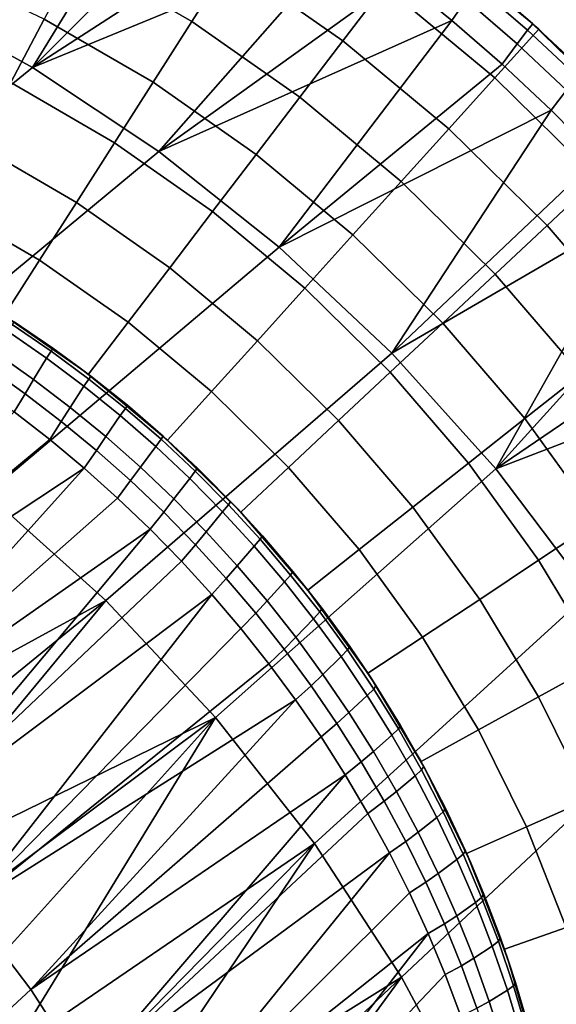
# Model space of a CAD drawing. Header units: millimetres. Extents: x 2387 to 13955, y -4964 to 364.
# Tile 254 of 256: x 13865 to 13908, y -2715 to -2635. Entities that reach past the tile are written whole.
import ezdxf

# ---------------------------------------------------------------- set-up
doc = ezdxf.new("R2010")
doc.units = ezdxf.units.MM
doc.header["$MEASUREMENT"] = 0
doc.layers.add('sistema 2', color=7, linetype='Continuous', true_color=0x000000)

msp = doc.modelspace()

# ---------------------------------------------------------------- linework, layer by layer
at = {"layer": 'sistema 2'}
for points in [[(13865.658, -2639.246, 644.123), (13855.03, -2633.369, 644.867), (13877.483, -2619.936, 739.719)], [(13865.658, -2639.246, 644.123), (13877.483, -2619.936, 739.719), (13882.16, -2622.708, 739.331)], [(13882.16, -2622.708, 739.331), (13886.713, -2625.637, 738.992), (13865.658, -2639.246, 644.123)], [(13881.698, -2630.675, 1220.842), (13872.016, -2625.049, 1220.842), (13869.33, -2630.148, 1221.866), (13878.596, -2635.532, 1221.866)], [(13891.175, -2628.744, 738.7), (13865.658, -2639.246, 644.123), (13886.713, -2625.637, 738.992)], [(13894.267, -2632.647, 1219.166), (13884.707, -2625.962, 1219.166), (13881.698, -2630.675, 1220.842), (13890.874, -2637.092, 1220.842)], [(13906.156, -2635.563, 1216.864), (13902.089, -2632.062, 772.375), (13896.538, -2627.684, 1216.864)], [(13906.811, -2636.153, 1216.864), (13897.5, -2628.409, 1216.864), (13894.267, -2632.647, 1219.166), (13903.234, -2640.106, 1219.166)], [(13875.926, -2646.084, 643.61), (13865.658, -2639.246, 644.123), (13891.175, -2628.744, 738.7)], [(13895.506, -2632, 738.456), (13875.926, -2646.084, 643.61), (13891.175, -2628.744, 738.7)], [(13878.596, -2635.532, 1221.866), (13869.33, -2630.148, 1221.866), (13866.606, -2635.32, 1222.213), (13875.45, -2640.458, 1222.213)], [(13866.606, -2635.32, 1222.213), (13857.364, -2630.937, 1222.213), (13855.085, -2636.311, 1221.863), (13863.886, -2640.485, 1221.863)], [(13890.874, -2637.092, 1220.842), (13881.698, -2630.675, 1220.842), (13878.596, -2635.532, 1221.866), (13887.378, -2641.674, 1221.866)], [(13899.733, -2635.425, 738.26), (13895.506, -2632, 738.456), (13896.616, -2630.273, 749.693), (13900.897, -2633.724, 749.535)], [(13895.506, -2632, 738.456), (13899.733, -2635.425, 738.26), (13875.926, -2646.084, 643.61)], [(13903.234, -2640.106, 1219.166), (13894.267, -2632.647, 1219.166), (13890.874, -2637.092, 1220.842), (13899.483, -2644.252, 1220.842)], [(13905.883, -2636.234, 760.831), (13905.053, -2637.337, 749.409), (13900.897, -2633.724, 749.535), (13901.686, -2632.6, 760.933)], [(13905.883, -2636.234, 760.831), (13901.686, -2632.6, 760.933), (13902.089, -2632.062, 772.375), (13906.31, -2635.701, 772.295)], [(13906.31, -2635.701, 772.295), (13902.089, -2632.062, 772.375), (13906.156, -2635.563, 1216.864)], [(13840.859, -2659.442, 520.03), (13829.727, -2653.75, 520.811), (13855.03, -2633.369, 644.867), (13865.658, -2639.246, 644.123)], [(13903.828, -2638.998, 738.111), (13899.733, -2635.425, 738.26), (13900.897, -2633.724, 749.535), (13905.053, -2637.337, 749.409)], [(13875.45, -2640.458, 1222.213), (13866.606, -2635.32, 1222.213), (13863.886, -2640.485, 1221.863), (13872.308, -2645.379, 1221.863)], [(13887.378, -2641.674, 1221.866), (13878.596, -2635.532, 1221.866), (13875.45, -2640.458, 1222.213), (13883.832, -2646.32, 1222.213)], [(13885.704, -2653.844, 643.344), (13875.926, -2646.084, 643.61), (13899.733, -2635.425, 738.26)], [(13903.828, -2638.998, 738.111), (13885.704, -2653.844, 643.344), (13899.733, -2635.425, 738.26)], [(13909.912, -2640, 760.745), (13905.883, -2636.234, 760.831), (13906.31, -2635.701, 772.295), (13910.337, -2639.451, 772.216)], [(13910.337, -2639.451, 772.216), (13906.156, -2635.563, 1216.864), (13915.126, -2644.307, 1216.864)], [(13906.156, -2635.563, 1216.864), (13910.337, -2639.451, 772.216), (13906.31, -2635.701, 772.295)], [(13915.445, -2644.644, 1216.864), (13906.811, -2636.153, 1216.864), (13903.234, -2640.106, 1219.166), (13911.552, -2648.284, 1219.166)], [(13909.912, -2640, 760.745), (13909.064, -2641.098, 749.316), (13905.053, -2637.337, 749.409), (13905.883, -2636.234, 760.831)], [(13899.483, -2644.252, 1220.842), (13890.874, -2637.092, 1220.842), (13887.378, -2641.674, 1221.866), (13895.617, -2648.526, 1221.866)], [(13907.806, -2642.735, 738.011), (13903.828, -2638.998, 738.111), (13905.053, -2637.337, 749.409), (13909.064, -2641.098, 749.316)], [(13885.704, -2653.844, 643.344), (13903.828, -2638.998, 738.111), (13907.806, -2642.735, 738.011)], [(13851.647, -2666.17, 519.486), (13840.859, -2659.442, 520.03), (13865.658, -2639.246, 644.123), (13875.926, -2646.084, 643.61)], [(13872.308, -2645.379, 1221.863), (13863.886, -2640.485, 1221.863), (13861.208, -2645.57, 1220.837), (13869.215, -2650.222, 1220.837)], [(13883.832, -2646.32, 1222.213), (13875.45, -2640.458, 1222.213), (13872.308, -2645.379, 1221.863), (13880.29, -2650.961, 1221.863)], [(13911.552, -2648.284, 1219.166), (13903.234, -2640.106, 1219.166), (13899.483, -2644.252, 1220.842), (13907.468, -2652.104, 1220.842)], [(13911.616, -2646.585, 737.959), (13907.806, -2642.735, 738.011), (13909.064, -2641.098, 749.316), (13912.928, -2644.998, 749.256)], [(13895.617, -2648.526, 1221.866), (13887.378, -2641.674, 1221.866), (13883.832, -2646.32, 1222.213), (13891.696, -2652.861, 1222.213)], [(13907.806, -2642.735, 738.011), (13894.868, -2662.463, 643.335), (13885.704, -2653.844, 643.344)], [(13907.806, -2642.735, 738.011), (13911.616, -2646.585, 737.959), (13894.868, -2662.463, 643.335)], [(13907.468, -2652.104, 1220.842), (13899.483, -2644.252, 1220.842), (13895.617, -2648.526, 1221.866), (13903.258, -2656.04, 1221.866)], [(13880.29, -2650.961, 1221.863), (13872.308, -2645.379, 1221.863), (13869.215, -2650.222, 1220.837), (13876.805, -2655.53, 1220.837)], [(13861.946, -2673.895, 519.195), (13851.647, -2666.17, 519.486), (13875.926, -2646.084, 643.61), (13885.704, -2653.844, 643.344)], [(13869.215, -2650.222, 1220.837), (13861.208, -2645.57, 1220.837), (13858.611, -2650.499, 1219.161), (13866.216, -2654.918, 1219.161)], [(13891.696, -2652.861, 1222.213), (13883.832, -2646.32, 1222.213), (13880.29, -2650.961, 1221.863), (13887.779, -2657.19, 1221.863)], [(13915.299, -2650.585, 737.955), (13894.868, -2662.463, 643.335), (13911.616, -2646.585, 737.959)], [(13903.258, -2656.04, 1221.866), (13895.617, -2648.526, 1221.866), (13891.696, -2652.861, 1222.213), (13898.988, -2660.032, 1222.213)], [(13919.158, -2657.129, 1219.166), (13911.552, -2648.284, 1219.166), (13907.468, -2652.104, 1220.842), (13914.77, -2660.594, 1220.842)], [(13876.805, -2655.53, 1220.837), (13869.215, -2650.222, 1220.837), (13866.216, -2654.918, 1219.161), (13873.424, -2659.959, 1219.161)], [(13866.216, -2654.918, 1219.161), (13858.611, -2650.499, 1219.161), (13856.135, -2655.201, 1216.864), (13863.356, -2659.397, 1216.864)], [(13887.779, -2657.19, 1221.863), (13880.29, -2650.961, 1221.863), (13876.805, -2655.53, 1220.837), (13883.924, -2661.451, 1220.837)], [(13915.299, -2650.585, 737.955), (13903.303, -2671.858, 643.587), (13894.868, -2662.463, 643.335)], [(13903.303, -2671.858, 643.587), (13915.299, -2650.585, 737.955), (13918.837, -2654.722, 737.999)], [(13914.77, -2660.594, 1220.842), (13907.468, -2652.104, 1220.842), (13903.258, -2656.04, 1221.866), (13910.246, -2664.165, 1221.866)], [(13898.988, -2660.032, 1222.213), (13891.696, -2652.861, 1222.213), (13887.779, -2657.19, 1221.863), (13894.725, -2664.019, 1221.863)], [(13871.615, -2682.554, 519.168), (13861.946, -2673.895, 519.195), (13885.704, -2653.844, 643.344), (13894.868, -2662.463, 643.335)], [(13873.424, -2659.959, 1219.161), (13866.216, -2654.918, 1219.161), (13863.356, -2659.397, 1216.864), (13870.2, -2664.183, 1216.864)], [(13903.303, -2671.858, 643.587), (13918.837, -2654.722, 737.999), (13922.23, -2658.997, 738.091)], [(13883.924, -2661.451, 1220.837), (13876.805, -2655.53, 1220.837), (13873.424, -2659.959, 1219.161), (13880.187, -2665.583, 1219.161)], [(13910.246, -2664.165, 1221.866), (13903.258, -2656.04, 1221.866), (13898.988, -2660.032, 1222.213), (13905.658, -2667.787, 1222.213)], [(13894.725, -2664.019, 1221.863), (13887.779, -2657.19, 1221.863), (13883.924, -2661.451, 1220.837), (13890.527, -2667.944, 1220.837)], [(13862.544, -2658.886, 1216.864), (13867.315, -2662.063, 773.016), (13869.537, -2663.683, 1216.864)], [(13862.544, -2658.886, 1216.864), (13864.15, -2659.912, 773.082), (13867.315, -2662.063, 773.016)], [(13925.444, -2663.366, 738.23), (13903.303, -2671.858, 643.587), (13922.23, -2658.997, 738.091)], [(13866.793, -2662.877, 761.457), (13867.16, -2662.299, 767.231), (13864.006, -2660.142, 767.336), (13863.668, -2660.715, 761.602)], [(13867.315, -2662.063, 773.016), (13864.15, -2659.912, 773.082), (13864.006, -2660.142, 767.336), (13867.16, -2662.299, 767.231)], [(13880.187, -2665.583, 1219.161), (13873.424, -2659.959, 1219.161), (13870.2, -2664.183, 1216.864), (13876.621, -2669.523, 1216.864)], [(13905.658, -2667.787, 1222.213), (13898.988, -2660.032, 1222.213), (13894.725, -2664.019, 1221.863), (13901.076, -2671.405, 1221.863)], [(13865.737, -2664.612, 749.996), (13866.793, -2662.877, 761.457), (13863.668, -2660.715, 761.602), (13862.685, -2662.456, 750.22)], [(13890.527, -2667.944, 1220.837), (13883.924, -2661.451, 1220.837), (13880.187, -2665.583, 1219.161), (13886.457, -2671.75, 1219.161)], [(13870.379, -2664.321, 772.951), (13867.315, -2662.063, 773.016), (13867.16, -2662.299, 767.231), (13870.219, -2664.566, 767.134)], [(13867.315, -2662.063, 773.016), (13870.379, -2664.321, 772.951), (13869.537, -2663.683, 1216.864)], [(13865.052, -2665.765, 744.336), (13865.737, -2664.612, 749.996), (13862.685, -2662.456, 750.22), (13862.042, -2663.622, 744.599)], [(13868.716, -2666.879, 749.803), (13869.83, -2665.151, 761.328), (13866.793, -2662.877, 761.457), (13865.737, -2664.612, 749.996)], [(13869.83, -2665.151, 761.328), (13870.219, -2664.566, 767.134), (13867.16, -2662.299, 767.231), (13866.793, -2662.877, 761.457)], [(13880.527, -2692.061, 519.411), (13871.615, -2682.554, 519.168), (13894.868, -2662.463, 643.335), (13903.303, -2671.858, 643.587)], [(13865.052, -2665.765, 744.336), (13862.042, -2663.622, 744.599), (13861.217, -2665.114, 739.1), (13864.166, -2667.243, 738.801)], [(13873.365, -2666.702, 772.886), (13876.17, -2669.116, 1216.864), (13869.537, -2663.683, 1216.864)], [(13873.365, -2666.702, 772.886), (13869.537, -2663.683, 1216.864), (13870.379, -2664.321, 772.951)], [(13903.303, -2671.858, 643.587), (13925.444, -2663.366, 738.23), (13910.907, -2681.926, 644.099)], [(13867.993, -2668.02, 744.11), (13868.716, -2666.879, 749.803), (13865.737, -2664.612, 749.996), (13865.052, -2665.765, 744.336)], [(13872.784, -2667.537, 761.215), (13873.197, -2666.951, 767.045), (13870.219, -2664.566, 767.134), (13869.83, -2665.151, 761.328)], [(13873.365, -2666.702, 772.886), (13870.379, -2664.321, 772.951), (13870.219, -2664.566, 767.134), (13873.197, -2666.951, 767.045)], [(13901.076, -2671.405, 1221.863), (13894.725, -2664.019, 1221.863), (13890.527, -2667.944, 1220.837), (13896.565, -2674.966, 1220.837)], [(13916.527, -2672.847, 1221.866), (13910.246, -2664.165, 1221.866), (13905.658, -2667.787, 1222.213), (13911.654, -2676.073, 1222.213)], [(13871.605, -2669.247, 749.641), (13872.784, -2667.537, 761.215), (13869.83, -2665.151, 761.328), (13868.716, -2666.879, 749.803)], [(13867.993, -2668.02, 744.11), (13865.052, -2665.765, 744.336), (13864.166, -2667.243, 738.801), (13867.054, -2669.484, 738.546)], [(13886.457, -2671.75, 1219.161), (13880.187, -2665.583, 1219.161), (13876.621, -2669.523, 1216.864), (13882.576, -2675.379, 1216.864)], [(13870.843, -2670.369, 743.924), (13871.605, -2669.247, 749.641), (13868.716, -2666.879, 749.803), (13867.993, -2668.02, 744.11)], [(13875.661, -2670.045, 761.118), (13876.1, -2669.463, 766.964), (13873.197, -2666.951, 767.045), (13872.784, -2667.537, 761.215)], [(13876.276, -2669.212, 772.821), (13873.365, -2666.702, 772.886), (13873.197, -2666.951, 767.045), (13876.1, -2669.463, 766.964)], [(13876.17, -2669.116, 1216.864), (13873.365, -2666.702, 772.886), (13876.276, -2669.212, 772.821)], [(13867.054, -2669.484, 738.546), (13864.166, -2667.243, 738.801), (13842.188, -2690.092, 653.143)], [(13874.417, -2671.727, 749.511), (13875.661, -2670.045, 761.118), (13872.784, -2667.537, 761.215), (13871.605, -2669.247, 749.641)], [(13911.654, -2676.073, 1222.213), (13905.658, -2667.787, 1222.213), (13901.076, -2671.405, 1221.863), (13906.786, -2679.296, 1221.863)], [(13870.843, -2670.369, 743.924), (13867.993, -2668.02, 744.11), (13867.054, -2669.484, 738.546), (13869.849, -2671.809, 738.339)], [(13896.565, -2674.966, 1220.837), (13890.527, -2667.944, 1220.837), (13886.457, -2671.75, 1219.161), (13892.192, -2678.418, 1219.161)], [(13873.615, -2672.824, 743.777), (13874.417, -2671.727, 749.511), (13871.605, -2669.247, 749.641), (13870.843, -2670.369, 743.924)], [(13879.053, -2671.798, 772.758), (13876.276, -2669.212, 772.821), (13876.1, -2669.463, 766.964), (13878.878, -2672.059, 766.891)], [(13876.17, -2669.116, 1216.864), (13879.053, -2671.798, 772.758), (13882.356, -2675.147, 1216.864)], [(13876.276, -2669.212, 772.821), (13879.053, -2671.798, 772.758), (13876.17, -2669.116, 1216.864)], [(13869.849, -2671.809, 738.339), (13867.054, -2669.484, 738.546), (13842.188, -2690.092, 653.143)], [(13877.141, -2674.308, 749.412), (13878.426, -2672.643, 761.037), (13875.661, -2670.045, 761.118), (13874.417, -2671.727, 749.511)], [(13878.426, -2672.643, 761.037), (13878.878, -2672.059, 766.891), (13876.1, -2669.463, 766.964), (13875.661, -2670.045, 761.118)], [(13873.615, -2672.824, 743.777), (13870.843, -2670.369, 743.924), (13869.849, -2671.809, 738.339), (13872.567, -2674.233, 738.177)], [(13848.674, -2695.354, 652.839), (13869.849, -2671.809, 738.339), (13842.188, -2690.092, 653.143)], [(13869.849, -2671.809, 738.339), (13848.674, -2695.354, 652.839), (13872.567, -2674.233, 738.177)], [(13876.311, -2675.386, 743.669), (13877.141, -2674.308, 749.412), (13874.417, -2671.727, 749.511), (13873.615, -2672.824, 743.777)], [(13881.754, -2674.512, 772.693), (13879.053, -2671.798, 772.758), (13878.878, -2672.059, 766.891), (13881.573, -2674.776, 766.826)], [(13882.356, -2675.147, 1216.864), (13879.053, -2671.798, 772.758), (13881.754, -2674.512, 772.693)], [(13888.569, -2702.303, 519.922), (13880.527, -2692.061, 519.411), (13903.303, -2671.858, 643.587), (13910.907, -2681.926, 644.099)], [(13892.192, -2678.418, 1219.161), (13886.457, -2671.75, 1219.161), (13882.576, -2675.379, 1216.864), (13888.022, -2681.711, 1216.864)], [(13906.786, -2679.296, 1221.863), (13901.076, -2671.405, 1221.863), (13896.565, -2674.966, 1220.837), (13901.994, -2682.469, 1220.837)], [(13879.761, -2676.977, 749.345), (13881.101, -2675.351, 760.972), (13878.426, -2672.643, 761.037), (13877.141, -2674.308, 749.412)], [(13881.101, -2675.351, 760.972), (13881.573, -2674.776, 766.826), (13878.878, -2672.059, 766.891), (13878.426, -2672.643, 761.037)], [(13876.311, -2675.386, 743.669), (13873.615, -2672.824, 743.777), (13872.567, -2674.233, 738.177), (13875.221, -2676.768, 738.061)], [(13871.615, -2682.554, 519.168), (13843.708, -2697.796, 399.17), (13861.946, -2673.895, 519.195)], [(13848.674, -2695.354, 652.839), (13875.221, -2676.768, 738.061), (13872.567, -2674.233, 738.177)], [(13878.896, -2678.025, 743.6), (13879.761, -2676.977, 749.345), (13877.141, -2674.308, 749.412), (13876.311, -2675.386, 743.669)], [(13883.67, -2678.154, 760.922), (13884.156, -2677.584, 766.769), (13881.573, -2674.776, 766.826), (13881.101, -2675.351, 760.972)], [(13884.338, -2677.316, 772.629), (13881.754, -2674.512, 772.693), (13881.573, -2674.776, 766.826), (13884.156, -2677.584, 766.769)], [(13881.754, -2674.512, 772.693), (13884.338, -2677.316, 772.629), (13882.356, -2675.147, 1216.864)], [(13901.994, -2682.469, 1220.837), (13896.565, -2674.966, 1220.837), (13892.192, -2678.418, 1219.161), (13897.349, -2685.544, 1219.161)], [(13878.896, -2678.025, 743.6), (13876.311, -2675.386, 743.669), (13875.221, -2676.768, 738.061), (13877.76, -2679.367, 737.992)], [(13882.29, -2679.745, 749.309), (13883.67, -2678.154, 760.922), (13881.101, -2675.351, 760.972), (13879.761, -2676.977, 749.345)], [(13888.021, -2681.713, 1216.864), (13882.356, -2675.147, 1216.864), (13884.338, -2677.316, 772.629)], [(13916.938, -2684.831, 1222.213), (13911.654, -2676.073, 1222.213), (13906.786, -2679.296, 1221.863), (13911.817, -2687.636, 1221.863)], [(13854.771, -2701.157, 652.768), (13875.221, -2676.768, 738.061), (13848.674, -2695.354, 652.839)], [(13877.76, -2679.367, 737.992), (13875.221, -2676.768, 738.061), (13854.771, -2701.157, 652.768)], [(13881.399, -2680.765, 743.571), (13882.29, -2679.745, 749.309), (13879.761, -2676.977, 749.345), (13878.896, -2678.025, 743.6)], [(13886.815, -2680.217, 772.565), (13884.338, -2677.316, 772.629), (13884.156, -2677.584, 766.769), (13886.632, -2680.489, 766.721)], [(13886.815, -2680.217, 772.565), (13888.021, -2681.713, 1216.864), (13884.338, -2677.316, 772.629)], [(13877.76, -2679.367, 737.992), (13880.224, -2682.067, 737.968), (13881.399, -2680.765, 743.571), (13878.896, -2678.025, 743.6)], [(13884.716, -2682.599, 749.304), (13886.134, -2681.049, 760.888), (13883.67, -2678.154, 760.922), (13882.29, -2679.745, 749.309)], [(13886.134, -2681.049, 760.888), (13886.632, -2680.489, 766.721), (13884.156, -2677.584, 766.769), (13883.67, -2678.154, 760.922)], [(13897.349, -2685.544, 1219.161), (13892.192, -2678.418, 1219.161), (13888.022, -2681.711, 1216.864), (13892.918, -2688.477, 1216.864)], [(13880.224, -2682.067, 737.968), (13877.76, -2679.367, 737.992), (13854.771, -2701.157, 652.768)], [(13883.8, -2683.587, 743.58), (13884.716, -2682.599, 749.304), (13882.29, -2679.745, 749.309), (13881.399, -2680.765, 743.571)], [(13911.817, -2687.636, 1221.863), (13906.786, -2679.296, 1221.863), (13901.994, -2682.469, 1220.837), (13906.778, -2690.398, 1220.837)], [(13888.494, -2684.044, 760.87), (13889.002, -2683.494, 766.68), (13886.632, -2680.489, 766.721), (13886.134, -2681.049, 760.888)], [(13889.184, -2683.216, 772.502), (13886.815, -2680.217, 772.565), (13886.632, -2680.489, 766.721), (13889.002, -2683.494, 766.68)], [(13889.184, -2683.216, 772.502), (13888.021, -2681.713, 1216.864), (13886.815, -2680.217, 772.565)], [(13880.224, -2682.067, 737.968), (13882.589, -2684.844, 737.991), (13883.8, -2683.587, 743.58), (13881.399, -2680.765, 743.571)], [(13887.047, -2685.552, 749.331), (13888.494, -2684.044, 760.87), (13886.134, -2681.049, 760.888), (13884.716, -2682.599, 749.304)], [(13880.224, -2682.067, 737.968), (13854.771, -2701.157, 652.768), (13860.406, -2707.447, 652.935)], [(13880.224, -2682.067, 737.968), (13860.406, -2707.447, 652.935), (13882.589, -2684.844, 737.991)], [(13893.093, -2688.745, 1216.864), (13888.021, -2681.713, 1216.864), (13891.432, -2686.298, 772.438)], [(13891.432, -2686.298, 772.438), (13888.021, -2681.713, 1216.864), (13889.184, -2683.216, 772.502)], [(13895.649, -2713.155, 520.693), (13888.569, -2702.303, 519.922), (13910.907, -2681.926, 644.099), (13917.601, -2692.551, 644.863)], [(13848.09, -2701.74, 398.944), (13843.708, -2697.796, 399.17), (13871.615, -2682.554, 519.168)], [(13871.615, -2682.554, 519.168), (13852.312, -2705.851, 398.776), (13848.09, -2701.74, 398.944)], [(13871.615, -2682.554, 519.168), (13880.527, -2692.061, 519.411), (13852.312, -2705.851, 398.776)], [(13886.11, -2686.507, 743.628), (13887.047, -2685.552, 749.331), (13884.716, -2682.599, 749.304), (13883.8, -2683.587, 743.58)], [(13906.778, -2690.398, 1220.837), (13901.994, -2682.469, 1220.837), (13897.349, -2685.544, 1219.161), (13901.892, -2693.075, 1219.161)], [(13886.11, -2686.507, 743.628), (13883.8, -2683.587, 743.58), (13882.589, -2684.844, 737.991), (13884.87, -2687.716, 738.06)], [(13890.732, -2687.112, 760.868), (13891.248, -2686.576, 766.646), (13889.002, -2683.494, 766.68), (13888.494, -2684.044, 760.87)], [(13891.432, -2686.298, 772.438), (13889.184, -2683.216, 772.502), (13889.002, -2683.494, 766.68), (13891.248, -2686.576, 766.646)], [(13889.256, -2688.567, 749.388), (13890.732, -2687.112, 760.868), (13888.494, -2684.044, 760.87), (13887.047, -2685.552, 749.331)], [(13882.589, -2684.844, 737.991), (13860.406, -2707.447, 652.935), (13884.87, -2687.716, 738.06)], [(13888.298, -2689.482, 743.715), (13889.256, -2688.567, 749.388), (13887.047, -2685.552, 749.331), (13886.11, -2686.507, 743.628)], [(13901.892, -2693.075, 1219.161), (13897.349, -2685.544, 1219.161), (13892.918, -2688.477, 1216.864), (13897.231, -2695.628, 1216.864)], [(13888.298, -2689.482, 743.715), (13886.11, -2686.507, 743.628), (13884.87, -2687.716, 738.06), (13887.03, -2690.638, 738.173)], [(13892.863, -2690.275, 760.88), (13893.385, -2689.756, 766.621), (13891.248, -2686.576, 766.646), (13890.732, -2687.112, 760.868)], [(13893.568, -2689.476, 772.373), (13891.432, -2686.298, 772.438), (13891.248, -2686.576, 766.646), (13893.385, -2689.756, 766.621)], [(13891.432, -2686.298, 772.438), (13893.568, -2689.476, 772.373), (13893.093, -2688.745, 1216.864)], [(13860.406, -2707.447, 652.935), (13887.03, -2690.638, 738.173), (13884.87, -2687.716, 738.06)], [(13891.364, -2691.672, 749.477), (13892.863, -2690.275, 760.88), (13890.732, -2687.112, 760.868), (13889.256, -2688.567, 749.388)], [(13916.139, -2696.366, 1221.863), (13911.817, -2687.636, 1221.863), (13906.778, -2690.398, 1220.837), (13910.887, -2698.698, 1220.837)], [(13890.39, -2692.548, 743.84), (13891.364, -2691.672, 749.477), (13889.256, -2688.567, 749.388), (13888.298, -2689.482, 743.715)], [(13893.093, -2688.745, 1216.864), (13895.571, -2692.714, 772.31), (13897.522, -2696.162, 1216.864)], [(13893.568, -2689.476, 772.373), (13895.571, -2692.714, 772.31), (13893.093, -2688.745, 1216.864)], [(13890.39, -2692.548, 743.84), (13888.298, -2689.482, 743.715), (13887.03, -2690.638, 738.173), (13889.1, -2693.647, 738.333)], [(13894.866, -2693.5, 760.909), (13895.39, -2692.996, 766.603), (13893.385, -2689.756, 766.621), (13892.863, -2690.275, 760.88)], [(13895.571, -2692.714, 772.31), (13893.568, -2689.476, 772.373), (13893.385, -2689.756, 766.621), (13895.39, -2692.996, 766.603)], [(13865.519, -2714.159, 653.338), (13887.03, -2690.638, 738.173), (13860.406, -2707.447, 652.935)], [(13865.519, -2714.159, 653.338), (13889.1, -2693.647, 738.333), (13887.03, -2690.638, 738.173)], [(13893.353, -2694.841, 749.595), (13894.866, -2693.5, 760.909), (13892.863, -2690.275, 760.88), (13891.364, -2691.672, 749.477)], [(13910.887, -2698.698, 1220.837), (13906.778, -2690.398, 1220.837), (13901.892, -2693.075, 1219.161), (13905.794, -2700.958, 1219.161)], [(13892.366, -2695.676, 744.003), (13893.353, -2694.841, 749.595), (13891.364, -2691.672, 749.477), (13890.39, -2692.548, 743.84)], [(13852.312, -2705.851, 398.776), (13880.527, -2692.061, 519.411), (13856.363, -2710.118, 398.666)], [(13856.363, -2710.118, 398.666), (13880.527, -2692.061, 519.411), (13860.254, -2714.555, 398.614)], [(13860.254, -2714.555, 398.614), (13880.527, -2692.061, 519.411), (13863.947, -2719.119, 398.619)], [(13888.569, -2702.303, 519.922), (13863.947, -2719.119, 398.619), (13880.527, -2692.061, 519.411)], [(13892.366, -2695.676, 744.003), (13890.39, -2692.548, 743.84), (13889.1, -2693.647, 738.333), (13891.061, -2696.718, 738.537)], [(13901.7, -2724.474, 521.71), (13895.649, -2713.155, 520.693), (13917.601, -2692.551, 644.863), (13923.324, -2703.602, 645.867)], [(13896.753, -2696.806, 760.952), (13897.276, -2696.322, 766.593), (13895.39, -2692.996, 766.603), (13894.866, -2693.5, 760.909)], [(13897.457, -2696.04, 772.245), (13895.571, -2692.714, 772.31), (13895.39, -2692.996, 766.603), (13897.276, -2696.322, 766.593)], [(13895.571, -2692.714, 772.31), (13897.457, -2696.04, 772.245), (13897.522, -2696.162, 1216.864)], [(13905.794, -2700.958, 1219.161), (13901.892, -2693.075, 1219.161), (13897.231, -2695.628, 1216.864), (13900.937, -2703.113, 1216.864)], [(13891.061, -2696.718, 738.537), (13889.1, -2693.647, 738.333), (13865.519, -2714.159, 653.338)], [(13895.229, -2698.084, 749.745), (13896.753, -2696.806, 760.952), (13894.866, -2693.5, 760.909), (13893.353, -2694.841, 749.595)], [(13894.231, -2698.876, 744.204), (13895.229, -2698.084, 749.745), (13893.353, -2694.841, 749.595), (13892.366, -2695.676, 744.003)], [(13894.231, -2698.876, 744.204), (13892.366, -2695.676, 744.003), (13891.061, -2696.718, 738.537), (13892.915, -2699.856, 738.786)], [(13898.515, -2700.181, 761.01), (13899.036, -2699.719, 766.59), (13897.276, -2696.322, 766.593), (13896.753, -2696.806, 760.952)], [(13899.216, -2699.441, 772.18), (13897.457, -2696.04, 772.245), (13897.276, -2696.322, 766.593), (13899.036, -2699.719, 766.59)], [(13897.457, -2696.04, 772.245), (13899.216, -2699.441, 772.18), (13897.522, -2696.162, 1216.864)], [(13901.27, -2703.874, 1216.864), (13897.522, -2696.162, 1216.864), (13899.216, -2699.441, 772.18)], [(13891.061, -2696.718, 738.537), (13865.519, -2714.159, 653.338), (13870.055, -2721.219, 653.974)], [(13892.915, -2699.856, 738.786), (13891.061, -2696.718, 738.537), (13870.055, -2721.219, 653.974)], [(13896.984, -2701.39, 749.923), (13898.515, -2700.181, 761.01), (13896.753, -2696.806, 760.952), (13895.229, -2698.084, 749.745)], [(13895.98, -2702.135, 744.442), (13896.984, -2701.39, 749.923), (13895.229, -2698.084, 749.745), (13894.231, -2698.876, 744.204)], [(13895.98, -2702.135, 744.442), (13894.231, -2698.876, 744.204), (13892.915, -2699.856, 738.786), (13894.656, -2703.052, 739.079)], [(13914.288, -2707.311, 1220.837), (13910.887, -2698.698, 1220.837), (13905.794, -2700.958, 1219.161), (13909.024, -2709.138, 1219.161)], [(13894.656, -2703.052, 739.079), (13892.915, -2699.856, 738.786), (13870.055, -2721.219, 653.974)], [(13900.144, -2703.608, 761.083), (13900.659, -2703.167, 766.594), (13899.036, -2699.719, 766.59), (13898.515, -2700.181, 761.01)], [(13900.837, -2702.891, 772.116), (13899.216, -2699.441, 772.18), (13899.036, -2699.719, 766.59), (13900.659, -2703.167, 766.594)], [(13899.216, -2699.441, 772.18), (13900.837, -2702.891, 772.116), (13901.27, -2703.874, 1216.864)], [(13898.615, -2704.748, 750.132), (13900.144, -2703.608, 761.083), (13898.515, -2700.181, 761.01), (13896.984, -2701.39, 749.923)], [(13897.607, -2705.447, 744.717), (13898.615, -2704.748, 750.132), (13896.984, -2701.39, 749.923), (13895.98, -2702.135, 744.442)], [(13909.024, -2709.138, 1219.161), (13905.794, -2700.958, 1219.161), (13900.937, -2703.113, 1216.864), (13904.005, -2710.881, 1216.864)], [(13897.607, -2705.447, 744.717), (13895.98, -2702.135, 744.442), (13894.656, -2703.052, 739.079), (13896.283, -2706.298, 739.416)], [(13867.472, -2723.842, 398.68), (13863.947, -2719.119, 398.619), (13888.569, -2702.303, 519.922)], [(13867.472, -2723.842, 398.68), (13888.569, -2702.303, 519.922), (13870.802, -2728.691, 398.797)], [(13873.978, -2728.549, 654.831), (13894.656, -2703.052, 739.079), (13870.055, -2721.219, 653.974)], [(13895.649, -2713.155, 520.693), (13870.802, -2728.691, 398.797), (13888.569, -2702.303, 519.922)], [(13894.656, -2703.052, 739.079), (13873.978, -2728.549, 654.831), (13896.283, -2706.298, 739.416)], [(13902.327, -2706.407, 772.051), (13900.837, -2702.891, 772.116), (13900.659, -2703.167, 766.594), (13902.154, -2706.681, 766.606)], [(13900.837, -2702.891, 772.116), (13902.327, -2706.407, 772.051), (13901.27, -2703.874, 1216.864)], [(13900.13, -2708.176, 750.37), (13901.647, -2707.101, 761.17), (13900.144, -2703.608, 761.083), (13898.615, -2704.748, 750.132)], [(13901.647, -2707.101, 761.17), (13902.154, -2706.681, 766.606), (13900.659, -2703.167, 766.594), (13900.144, -2703.608, 761.083)], [(13906.681, -2736.115, 522.955), (13901.7, -2724.474, 521.71), (13923.324, -2703.602, 645.867), (13928.04, -2714.947, 647.094)], [(13901.27, -2703.874, 1216.864), (13902.327, -2706.407, 772.051), (13904.312, -2711.79, 1216.864)], [(13899.123, -2708.829, 745.03), (13897.607, -2705.447, 744.717), (13896.283, -2706.298, 739.416), (13897.805, -2709.617, 739.798)], [(13899.123, -2708.829, 745.03), (13900.13, -2708.176, 750.37), (13898.615, -2704.748, 750.132), (13897.607, -2705.447, 744.717)], [(13897.805, -2709.617, 739.798), (13896.283, -2706.298, 739.416), (13873.978, -2728.549, 654.831)], [(13903.015, -2710.634, 761.271), (13903.512, -2710.24, 766.624), (13902.154, -2706.681, 766.606), (13901.647, -2707.101, 761.17)], [(13903.682, -2709.971, 771.985), (13902.327, -2706.407, 772.051), (13902.154, -2706.681, 766.606), (13903.512, -2710.24, 766.624)], [(13902.327, -2706.407, 772.051), (13903.682, -2709.971, 771.985), (13904.312, -2711.79, 1216.864)], [(13860.406, -2707.447, 652.935), (13836.649, -2729.159, 566.607), (13841.977, -2735.961, 567), (13865.519, -2714.159, 653.338)], [(13901.51, -2711.632, 750.635), (13903.015, -2710.634, 761.271), (13901.647, -2707.101, 761.17), (13900.13, -2708.176, 750.37)], [(13900.506, -2712.235, 745.376), (13901.51, -2711.632, 750.635), (13900.13, -2708.176, 750.37), (13899.123, -2708.829, 745.03)], [(13900.506, -2712.235, 745.376), (13899.123, -2708.829, 745.03), (13897.805, -2709.617, 739.798), (13899.196, -2712.955, 740.219)], [(13911.558, -2717.561, 1219.161), (13909.024, -2709.138, 1219.161), (13904.005, -2710.881, 1216.864), (13906.41, -2718.879, 1216.864)], [(13897.805, -2709.617, 739.798), (13873.978, -2728.549, 654.831), (13877.261, -2736.063, 655.894)], [(13899.196, -2712.955, 740.219), (13897.805, -2709.617, 739.798), (13877.261, -2736.063, 655.894)], [(13904.252, -2714.226, 761.386), (13904.737, -2713.861, 766.648), (13903.512, -2710.24, 766.624), (13903.015, -2710.634, 761.271)], [(13904.903, -2713.604, 771.919), (13903.682, -2709.971, 771.985), (13903.512, -2710.24, 766.624), (13904.737, -2713.861, 766.648)], [(13903.682, -2709.971, 771.985), (13904.903, -2713.604, 771.919), (13904.312, -2711.79, 1216.864)], [(13902.765, -2715.141, 750.929), (13904.252, -2714.226, 761.386), (13903.015, -2710.634, 761.271), (13901.51, -2711.632, 750.635)], [(13901.767, -2715.691, 745.757), (13902.765, -2715.141, 750.929), (13901.51, -2711.632, 750.635), (13900.506, -2712.235, 745.376)], [(13906.64, -2719.812, 1216.864), (13904.312, -2711.79, 1216.864), (13905.983, -2717.273, 771.853)], [(13904.903, -2713.604, 771.919), (13905.983, -2717.273, 771.853), (13904.312, -2711.79, 1216.864)], [(13901.767, -2715.691, 745.757), (13900.506, -2712.235, 745.376), (13899.196, -2712.955, 740.219), (13900.471, -2716.34, 740.682)], [(13873.94, -2733.669, 398.97), (13870.802, -2728.691, 398.797), (13895.649, -2713.155, 520.693)], [(13876.883, -2738.778, 399.197), (13873.94, -2733.669, 398.97), (13895.649, -2713.155, 520.693)], [(13901.7, -2724.474, 521.71), (13876.883, -2738.778, 399.197), (13895.649, -2713.155, 520.693)], [(13900.471, -2716.34, 740.682), (13899.196, -2712.955, 740.219), (13877.261, -2736.063, 655.894)], [(13865.519, -2714.159, 653.338), (13841.977, -2735.961, 567), (13846.703, -2743.135, 567.633), (13870.055, -2721.219, 653.974)], [(13903.892, -2718.692, 751.25), (13905.353, -2717.857, 761.515), (13904.252, -2714.226, 761.386), (13902.765, -2715.141, 750.929)], [(13905.353, -2717.857, 761.515), (13905.822, -2717.52, 766.68), (13904.737, -2713.861, 766.648), (13904.252, -2714.226, 761.386)], [(13905.983, -2717.273, 771.853), (13904.903, -2713.604, 771.919), (13904.737, -2713.861, 766.648), (13905.822, -2717.52, 766.68)], [(13910.577, -2747.929, 524.404), (13906.681, -2736.115, 522.955), (13928.04, -2714.947, 647.094), (13931.735, -2726.451, 648.52)], [(13902.903, -2719.189, 746.174), (13903.892, -2718.692, 751.25), (13902.765, -2715.141, 750.929), (13901.767, -2715.691, 745.757)]]:
    msp.add_3dface(points, dxfattribs=at)

doc.saveas('drawing.dxf')
